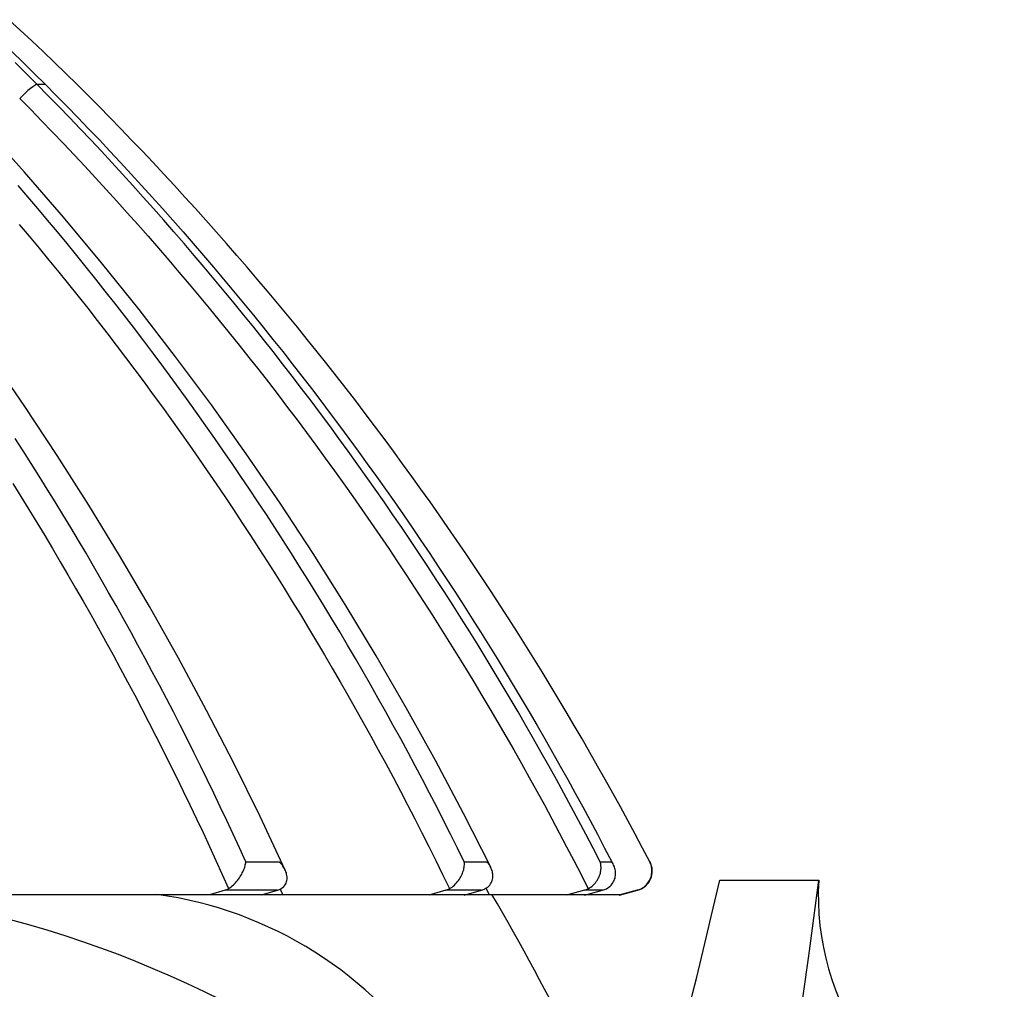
# Paper-space layout '113851LD001' of a CAD drawing. Header units: feet. Extents: x 0 to 34, y 0 to 22.
# Tile 29 of 74: x 6.793 to 6.915, y 10.746 to 10.866. Entities that reach past the tile are written whole.
import ezdxf

# ---------------------------------------------------------------- set-up
doc = ezdxf.new("R2010")
doc.units = ezdxf.units.FT
doc.header["$MEASUREMENT"] = 0
doc.layers.add('LT_P_Text', color=7, linetype='Continuous')

psp = doc.layouts.new('113851LD001')

# ---------------------------------------------------------------- linework, layer by layer
at = {"layer": 'LT_P_Text', "color": 4}
for p, q in [((6.796260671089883, 10.85843436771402), (6.795239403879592, 10.85843464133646)), ((6.800203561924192, 10.85843331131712), (6.80018877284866, 10.8584333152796)), ((6.821108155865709, 10.76209409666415), (6.825252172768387, 10.76209298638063)), ((6.848174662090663, 10.76208684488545), (6.851003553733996, 10.76208608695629)), ((6.865018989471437, 10.76208233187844), (6.866453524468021, 10.76208194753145)), ((6.871169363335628, 10.7620806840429), (6.871193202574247, 10.76208067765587)), ((6.87983708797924, 10.75981179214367), (6.8920917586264, 10.75981179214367)), ((6.776588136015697, 10.75804947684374), (6.867646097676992, 10.75804947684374)), ((6.818548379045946, 10.75858400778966), (6.816596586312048, 10.75798190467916)), ((6.825046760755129, 10.75858226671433), (6.818548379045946, 10.75858400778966)), ((6.823057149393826, 10.75798017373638), (6.825046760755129, 10.75858226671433)), ((6.845881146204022, 10.75857668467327), (6.843770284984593, 10.75797462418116)), ((6.850317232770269, 10.75857549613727), (6.845881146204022, 10.75857668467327)), ((6.848180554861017, 10.75797344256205), (6.850317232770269, 10.75857549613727)), ((6.863055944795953, 10.7585720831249), (6.860845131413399, 10.75797004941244)), ((6.865305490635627, 10.75857148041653), (6.863055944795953, 10.7585720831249)), ((6.86308158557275, 10.75796945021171), (6.865305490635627, 10.75857148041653)), ((6.869591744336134, 10.75857033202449), (6.867342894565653, 10.75796830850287)), ((6.86740141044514, 10.757968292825), (6.869650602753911, 10.75857031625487)), ((6.869650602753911, 10.75857031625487), (6.869591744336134, 10.75857033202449))]:
    psp.add_line(p, q, dxfattribs=at)
at = {"layer": 'LT_P_Text', "color": 4, "flags": 128}
for points in [[(6.800188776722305, 10.8584333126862), (6.798806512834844, 10.85979551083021), (6.797412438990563, 10.86114760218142), (6.796006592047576, 10.8624894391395), (6.794589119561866, 10.86382089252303), (6.793160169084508, 10.86514181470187), (6.791719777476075, 10.86645206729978)], [(6.792125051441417, 10.86249035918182), (6.793515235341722, 10.8611485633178), (6.794893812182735, 10.85979651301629), (6.796260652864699, 10.85843436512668)], [(6.795239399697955, 10.85843463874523), (6.793880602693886, 10.85979674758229), (6.792510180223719, 10.86114875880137)], [(6.825994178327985, 10.76104838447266), (6.822862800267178, 10.76771498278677), (6.819613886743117, 10.77432022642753), (6.816248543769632, 10.78086069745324), (6.8127680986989, 10.7873328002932), (6.809174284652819, 10.79373254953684), (6.805468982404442, 10.80005618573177), (6.801654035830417, 10.80629995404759), (6.797731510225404, 10.81246021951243), (6.793703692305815, 10.81853348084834), (6.789572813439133, 10.8245162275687), (6.785341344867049, 10.83040509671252), (6.781011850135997, 10.8361969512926), (6.776586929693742, 10.84188866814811), (6.772069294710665, 10.84747723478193), (6.767461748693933, 10.85295998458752), (6.762767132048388, 10.85833425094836)], [(6.851448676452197, 10.76141688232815), (6.848089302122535, 10.7680623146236), (6.844604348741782, 10.77464676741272), (6.84099521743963, 10.78116657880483), (6.837263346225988, 10.78761802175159), (6.833410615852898, 10.7939972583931), (6.829438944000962, 10.80030056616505), (6.825350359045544, 10.80652422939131), (6.821147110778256, 10.81266464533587), (6.816831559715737, 10.81871833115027), (6.812406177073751, 10.82468182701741), (6.807873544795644, 10.83055180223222), (6.803236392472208, 10.8363251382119), (6.798497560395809, 10.84199874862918), (6.793659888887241, 10.84756965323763), (6.788726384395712, 10.85303520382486), (6.783700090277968, 10.85839278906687)], [(6.865018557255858, 10.76208328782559), (6.864135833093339, 10.76379294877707), (6.863244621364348, 10.7654984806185), (6.862344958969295, 10.76719989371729), (6.861436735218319, 10.76889719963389), (6.860520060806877, 10.77059040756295), (6.859594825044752, 10.77227952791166), (6.858661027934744, 10.77396457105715), (6.857718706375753, 10.77564554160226), (6.856767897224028, 10.77732228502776), (6.855808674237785, 10.7789946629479), (6.854841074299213, 10.7806626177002), (6.853865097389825, 10.78232608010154), (6.852880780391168, 10.78398499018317), (6.851888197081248, 10.78563928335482), (6.850887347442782, 10.78728889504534), (6.849878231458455, 10.78893376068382), (6.848860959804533, 10.79057381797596), (6.847835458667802, 10.79220900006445), (6.846801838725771, 10.79383924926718), (6.84576013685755, 10.79546449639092), (6.844710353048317, 10.79708468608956), (6.84365252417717, 10.79869974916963), (6.84258672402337, 10.80030962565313), (6.841512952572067, 10.80191426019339), (6.840431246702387, 10.80351358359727), (6.839341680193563, 10.8051075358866), (6.838244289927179, 10.80669605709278), (6.837139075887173, 10.80827908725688), (6.836026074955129, 10.80985656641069), (6.83490539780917, 10.81142843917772), (6.833777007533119, 10.81299463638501), (6.832640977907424, 10.81455510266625), (6.831497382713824, 10.81610978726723), (6.830346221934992, 10.81765862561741), (6.829187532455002, 10.81920156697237), (6.82802142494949, 10.82073854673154), (6.826847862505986, 10.82226950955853), (6.825666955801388, 10.82379439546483), (6.824478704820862, 10.82531314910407), (6.823283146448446, 10.82682571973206), (6.822080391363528, 10.8283320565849), (6.820870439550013, 10.82983209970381), (6.819653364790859, 10.83132580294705), (6.818429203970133, 10.83281311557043), (6.817197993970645, 10.83429398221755), (6.815959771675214, 10.83576834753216), (6.814714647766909, 10.83723617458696), (6.813462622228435, 10.83869739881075), (6.812203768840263, 10.8401519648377), (6.810938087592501, 10.84159983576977), (6.809665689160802, 10.84304094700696), (6.808386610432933, 10.8444752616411), (6.807100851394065, 10.84590272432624), (6.805808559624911, 10.84732329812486), (6.804509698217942, 10.84873694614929), (6.803204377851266, 10.85014361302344), (6.801892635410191, 10.85154325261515), (6.800574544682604, 10.85293583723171), (6.799250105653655, 10.85432131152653), (6.797919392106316, 10.85569962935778), (6.796582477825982, 10.857070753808), (6.795239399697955, 10.85843463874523)], [(6.796260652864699, 10.85843436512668), (6.797611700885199, 10.857070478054), (6.798956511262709, 10.85569935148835), (6.800295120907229, 10.8543210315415), (6.801627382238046, 10.85293555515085), (6.802953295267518, 10.85154296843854), (6.804272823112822, 10.85014332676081), (6.80558585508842, 10.8487366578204), (6.806892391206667, 10.84732300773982), (6.808192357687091, 10.84590243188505), (6.809485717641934, 10.84447496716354), (6.810772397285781, 10.84304065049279), (6.812052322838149, 10.84159953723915), (6.813325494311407, 10.84015167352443), (6.814591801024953, 10.83869710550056), (6.815851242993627, 10.83723588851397), (6.817103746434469, 10.83576806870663), (6.818349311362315, 10.83429370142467), (6.819587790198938, 10.83281283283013), (6.820819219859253, 10.83132552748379), (6.822043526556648, 10.82983181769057), (6.823260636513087, 10.82833176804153), (6.824470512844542, 10.82682542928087), (6.825673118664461, 10.82531284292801), (6.826868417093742, 10.82379407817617), (6.828056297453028, 10.82226918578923), (6.829236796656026, 10.82073822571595), (6.830409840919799, 10.81920124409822), (6.831575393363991, 10.81765830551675), (6.832733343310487, 10.81610946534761), (6.833883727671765, 10.81455477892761), (6.835026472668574, 10.81299430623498), (6.836161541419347, 10.81142810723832), (6.837288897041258, 10.80985623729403), (6.838408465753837, 10.80827875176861), (6.839520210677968, 10.80669571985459), (6.840624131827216, 10.80510719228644), (6.841720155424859, 10.80351323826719), (6.842808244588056, 10.80191391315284), (6.843888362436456, 10.8003092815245), (6.844960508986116, 10.7986994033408), (6.846024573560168, 10.79708433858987), (6.847080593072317, 10.79546414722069), (6.848128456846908, 10.79383889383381), (6.849168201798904, 10.79220864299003), (6.8501997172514, 10.79057345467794), (6.851223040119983, 10.78893339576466), (6.852238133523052, 10.78728852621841), (6.853244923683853, 10.78563891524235), (6.854243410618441, 10.7839846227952), (6.855233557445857, 10.78232571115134), (6.856215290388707, 10.78066224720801), (6.857188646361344, 10.77899429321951), (6.858153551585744, 10.77732191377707), (6.859110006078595, 10.77564517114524), (6.860057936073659, 10.7739641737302), (6.860997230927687, 10.77227910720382), (6.861927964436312, 10.77058997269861), (6.862850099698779, 10.76889675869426), (6.863763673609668, 10.76719945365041), (6.864668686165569, 10.76549804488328), (6.865565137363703, 10.76379252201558), (6.866453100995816, 10.76208287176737)], [(6.871168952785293, 10.76208158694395), (6.870271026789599, 10.76379124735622), (6.86936450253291, 10.76549677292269), (6.868449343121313, 10.76719817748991), (6.867525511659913, 10.7688954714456), (6.866593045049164, 10.77058866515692), (6.865651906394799, 10.77227777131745), (6.864702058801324, 10.7739627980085), (6.863743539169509, 10.77564375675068), (6.862776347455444, 10.77732048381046), (6.861800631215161, 10.77899285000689), (6.860816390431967, 10.78066079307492), (6.859823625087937, 10.78232424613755), (6.85882237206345, 10.78398314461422), (6.857812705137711, 10.7856374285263), (6.856794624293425, 10.78728703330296), (6.855768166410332, 10.78893189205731), (6.854733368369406, 10.79057194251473), (6.853690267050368, 10.79220711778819), (6.852638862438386, 10.7938373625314), (6.851579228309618, 10.79546260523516), (6.850511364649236, 10.79708279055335), (6.849435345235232, 10.79869785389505), (6.84835120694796, 10.8003077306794), (6.847258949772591, 10.80191236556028), (6.846158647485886, 10.80351168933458), (6.845050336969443, 10.80510564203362), (6.843934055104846, 10.80669416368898), (6.842809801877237, 10.80827719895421), (6.841677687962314, 10.80985468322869), (6.840537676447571, 10.81142656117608), (6.83938987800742, 10.81299276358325), (6.838234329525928, 10.81455323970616), (6.837071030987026, 10.81610792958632), (6.835900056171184, 10.8176567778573), (6.834721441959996, 10.81919972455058), (6.833535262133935, 10.82073671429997), (6.83234151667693, 10.82226768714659), (6.831140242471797, 10.82379258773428), (6.829931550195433, 10.82531135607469), (6.828715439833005, 10.82682393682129), (6.82749194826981, 10.82833028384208), (6.826261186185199, 10.82983034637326), (6.825023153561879, 10.83132405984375), (6.823777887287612, 10.83281138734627), (6.82252549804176, 10.8342922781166), (6.82126598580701, 10.83576666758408), (6.819999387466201, 10.8372345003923), (6.818725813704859, 10.83869574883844), (6.817445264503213, 10.84015033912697), (6.816157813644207, 10.84159822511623), (6.814863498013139, 10.8430393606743), (6.813562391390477, 10.84447369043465), (6.812254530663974, 10.84590117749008), (6.810939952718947, 10.84732177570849), (6.809618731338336, 10.84873543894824), (6.808290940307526, 10.85014213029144), (6.806956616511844, 10.85154180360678), (6.805615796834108, 10.85293440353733), (6.804268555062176, 10.85431990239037), (6.802914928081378, 10.85569825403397), (6.801554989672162, 10.85706940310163), (6.800188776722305, 10.8584333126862)], [(6.79308322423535, 10.8566916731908), (6.794445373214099, 10.85530824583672), (6.795801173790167, 10.85391732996), (6.797150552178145, 10.85251896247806), (6.798493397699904, 10.8511131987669), (6.799829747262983, 10.84970007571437), (6.801159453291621, 10.84827964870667), (6.802482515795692, 10.84685195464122), (6.803798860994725, 10.84541704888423), (6.805108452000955, 10.8439749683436), (6.806411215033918, 10.84252576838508), (6.807707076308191, 10.8410694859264), (6.808996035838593, 10.83960617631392), (6.810277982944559, 10.83813588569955), (6.811552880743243, 10.83665866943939), (6.812820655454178, 10.83517458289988), (6.814081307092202, 10.83368368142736), (6.815334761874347, 10.83218601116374), (6.816580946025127, 10.83068164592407), (6.817819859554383, 10.829170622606), (6.819051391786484, 10.82765300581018), (6.820275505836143, 10.82612884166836), (6.821492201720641, 10.82459819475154), (6.822701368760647, 10.82306111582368), (6.823902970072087, 10.82151765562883), (6.825096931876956, 10.81996787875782), (6.826283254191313, 10.81841184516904), (6.827461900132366, 10.81684961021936), (6.828632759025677, 10.81528124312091), (6.829795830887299, 10.81370680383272), (6.830951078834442, 10.81212634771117), (6.832098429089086, 10.81053993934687), (6.833237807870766, 10.80894763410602), (6.834369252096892, 10.80734950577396), (6.835492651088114, 10.80574560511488), (6.836608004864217, 10.80413600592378), (6.837715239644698, 10.80252076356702), (6.838814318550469, 10.80089994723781), (6.839905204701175, 10.79927362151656), (6.840987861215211, 10.79764184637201), (6.84206225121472, 10.79600469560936), (6.843128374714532, 10.79436222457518), (6.844186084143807, 10.79271450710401), (6.845235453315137, 10.79106160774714), (6.846276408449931, 10.7894035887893), (6.847308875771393, 10.78774051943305), (6.84833285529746, 10.78607246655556), (6.84934831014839, 10.78439949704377), (6.850355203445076, 10.78272168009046), (6.851353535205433, 10.78103908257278), (6.852343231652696, 10.77935177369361), (6.8533242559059, 10.77765981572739), (6.854296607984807, 10.77596328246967), (6.85526025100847, 10.77426223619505), (6.85621511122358, 10.77255683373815), (6.857161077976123, 10.77084722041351), (6.858098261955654, 10.76913338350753), (6.859026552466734, 10.76741531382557), (6.859946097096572, 10.76569299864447), (6.860856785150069, 10.76396642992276), (6.861758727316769, 10.76223559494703), (6.862651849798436, 10.76050048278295), (6.863536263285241, 10.75876108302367)], [(6.848174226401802, 10.7620878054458), (6.847331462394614, 10.76379745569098), (6.846480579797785, 10.76550297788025), (6.845621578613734, 10.767204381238), (6.844754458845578, 10.76890167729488), (6.843879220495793, 10.77059487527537), (6.84299586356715, 10.77228398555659), (6.842104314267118, 10.77396901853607), (6.841204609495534, 10.7756499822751), (6.840296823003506, 10.77732671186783), (6.839380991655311, 10.77899908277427), (6.838457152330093, 10.78066702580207), (6.837525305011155, 10.7823304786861), (6.836585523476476, 10.78398937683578), (6.835637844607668, 10.78564366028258), (6.834682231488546, 10.78729325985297), (6.833718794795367, 10.78893811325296), (6.83274749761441, 10.79057816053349), (6.831768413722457, 10.79221333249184), (6.830781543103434, 10.79384356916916), (6.829786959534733, 10.79546880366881), (6.828784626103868, 10.79708898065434), (6.827774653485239, 10.79870403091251), (6.826757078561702, 10.80031389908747), (6.825731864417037, 10.80191851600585), (6.824699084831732, 10.80351782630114), (6.823658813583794, 10.80511176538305), (6.822611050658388, 10.80670027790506), (6.821555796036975, 10.80828329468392), (6.820493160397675, 10.80986076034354), (6.819423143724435, 10.81143261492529), (6.818345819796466, 10.81299879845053), (6.81726118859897, 10.81455925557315), (6.816169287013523, 10.81611392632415), (6.815070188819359, 10.81766275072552), (6.813963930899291, 10.81920567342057), (6.812850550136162, 10.82074263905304), (6.811730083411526, 10.82227358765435), (6.810602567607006, 10.8237984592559), (6.809468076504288, 10.82531720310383), (6.808326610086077, 10.82682975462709), (6.807178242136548, 10.82833607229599), (6.806023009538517, 10.8298361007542), (6.804860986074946, 10.83132979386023), (6.803692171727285, 10.83281708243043), (6.802516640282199, 10.83429793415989), (6.801334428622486, 10.83577229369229), (6.800145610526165, 10.83724009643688), (6.798950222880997, 10.83870130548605), (6.797748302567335, 10.84015585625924), (6.796539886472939, 10.84160371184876), (6.795325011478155, 10.84304480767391), (6.794103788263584, 10.84447909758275), (6.792876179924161, 10.84590655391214)], [(6.793035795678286, 10.84107343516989), (6.794266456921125, 10.83961014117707), (6.795490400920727, 10.83813986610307), (6.79670766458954, 10.83666266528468), (6.797918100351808, 10.8351785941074), (6.799121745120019, 10.83368770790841), (6.800318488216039, 10.83219006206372), (6.801508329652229, 10.83068570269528), (6.802691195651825, 10.82917469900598), (6.80386701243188, 10.82765709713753), (6.805035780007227, 10.8261329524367), (6.8061974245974, 10.82460232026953), (6.807351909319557, 10.82306525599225), (6.808499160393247, 10.82152181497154), (6.809639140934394, 10.81997204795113), (6.810771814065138, 10.81841602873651), (6.811897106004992, 10.81685381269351), (6.813015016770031, 10.8152854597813), (6.814125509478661, 10.81371102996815), (6.815228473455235, 10.81213058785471), (6.816323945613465, 10.8105441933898), (6.817411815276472, 10.80895190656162), (6.818492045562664, 10.80735378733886), (6.819564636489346, 10.80574990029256), (6.820629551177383, 10.80414031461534), (6.821686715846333, 10.80252508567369), (6.822736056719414, 10.80090428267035), (6.823777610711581, 10.79927797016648), (6.824811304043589, 10.7976462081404), (6.825837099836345, 10.79600906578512), (6.826854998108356, 10.7943666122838), (6.827864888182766, 10.79271890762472), (6.828866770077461, 10.79106601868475), (6.829860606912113, 10.78940801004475), (6.830846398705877, 10.78774495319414), (6.831824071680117, 10.78607691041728), (6.832793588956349, 10.78440395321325), (6.833754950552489, 10.78272614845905), (6.834708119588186, 10.78104356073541), (6.835653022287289, 10.77935626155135), (6.836589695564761, 10.77766431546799), (6.837518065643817, 10.77596779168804), (6.838438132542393, 10.77426675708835), (6.839349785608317, 10.77256136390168), (6.840252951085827, 10.77085175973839), (6.841147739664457, 10.76913793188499), (6.842034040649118, 10.76741987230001), (6.842911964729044, 10.76569756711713), (6.843781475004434, 10.7639710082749), (6.844642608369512, 10.76224018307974), (6.845495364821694, 10.76050508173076), (6.846339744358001, 10.75876569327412)], [(6.821107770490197, 10.76209505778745), (6.820328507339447, 10.76380469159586), (6.819541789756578, 10.76551019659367), (6.818747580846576, 10.76721158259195), (6.81794584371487, 10.76890886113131), (6.817136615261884, 10.77060204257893), (6.816319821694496, 10.77229113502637), (6.815495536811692, 10.77397615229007), (6.814663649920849, 10.77565709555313), (6.813824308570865, 10.77733380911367), (6.812977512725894, 10.77900615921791), (6.812123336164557, 10.78067408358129), (6.811261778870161, 10.78233751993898), (6.810392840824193, 10.78399639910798), (6.809516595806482, 10.78565066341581), (6.808633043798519, 10.78730024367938), (6.807742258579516, 10.78894507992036), (6.806844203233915, 10.79058510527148), (6.805938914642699, 10.79222025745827), (6.805026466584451, 10.79385047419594), (6.804106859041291, 10.79547568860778), (6.803180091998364, 10.79709584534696), (6.802246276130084, 10.79871087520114), (6.801305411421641, 10.80032072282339), (6.800357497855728, 10.80192532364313), (6.799402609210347, 10.80352461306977), (6.798440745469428, 10.8051185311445), (6.797471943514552, 10.80670701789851), (6.796496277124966, 10.80829001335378), (6.795513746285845, 10.80986746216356), (6.794524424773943, 10.81143929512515), (6.793528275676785, 10.8130054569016), (6.792525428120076, 10.81456588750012)], [(6.792225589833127, 10.80895865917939), (6.793224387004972, 10.80736056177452), (6.794216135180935, 10.80575670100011), (6.79520072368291, 10.80414713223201), (6.796178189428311, 10.80253192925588), (6.797148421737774, 10.80091114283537), (6.79811145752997, 10.7992848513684), (6.799067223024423, 10.79765311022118), (6.80001568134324, 10.79601599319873), (6.800956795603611, 10.79437355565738), (6.801890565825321, 10.79272587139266), (6.802816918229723, 10.7910730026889), (6.803735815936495, 10.78941501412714), (6.804647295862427, 10.78775197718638), (6.805551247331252, 10.78608395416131), (6.8064476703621, 10.78441101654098), (6.807336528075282, 10.78273323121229), (6.808217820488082, 10.78105066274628), (6.809091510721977, 10.77936338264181), (6.809957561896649, 10.77767145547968), (6.810815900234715, 10.77597494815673), (6.811666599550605, 10.77427393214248), (6.812509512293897, 10.77256855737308), (6.813344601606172, 10.77085897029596), (6.814171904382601, 10.76914516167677), (6.814991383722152, 10.76742711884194), (6.815803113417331, 10.76570483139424), (6.816607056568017, 10.76397829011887), (6.817403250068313, 10.76224748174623), (6.818191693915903, 10.76051239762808), (6.818972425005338, 10.75877302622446)], [(6.818972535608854, 10.75877269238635), (6.819123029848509, 10.75886828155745), (6.819272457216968, 10.75897566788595), (6.819420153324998, 10.75909398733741), (6.819565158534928, 10.75922212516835), (6.819705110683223, 10.75935741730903), (6.819839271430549, 10.75949842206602), (6.819967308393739, 10.75964400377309), (6.820088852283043, 10.75979299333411), (6.820203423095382, 10.75994414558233), (6.820310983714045, 10.76009664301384), (6.820411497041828, 10.76024974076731), (6.820504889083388, 10.76040269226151), (6.820591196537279, 10.76055475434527), (6.820670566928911, 10.76070568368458), (6.820743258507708, 10.76085535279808), (6.820809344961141, 10.76100335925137), (6.820868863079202, 10.76114930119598), (6.820921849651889, 10.76129277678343), (6.82096841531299, 10.76143356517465), (6.821008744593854, 10.76157182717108), (6.821042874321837, 10.76170730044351), (6.821070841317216, 10.76183969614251), (6.821092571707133, 10.76196872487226), (6.821108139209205, 10.76209409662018)], [(6.825479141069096, 10.75877094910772), (6.825625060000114, 10.75886653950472), (6.82575537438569, 10.75897393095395), (6.825869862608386, 10.75909225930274), (6.825968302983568, 10.75922040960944), (6.826049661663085, 10.75935571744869), (6.826114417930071, 10.759496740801), (6.826163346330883, 10.75964234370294), (6.826197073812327, 10.75979135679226), (6.826216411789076, 10.75994253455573), (6.826222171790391, 10.76009505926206), (6.826215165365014, 10.76024818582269), (6.826196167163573, 10.76040116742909), (6.826166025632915, 10.76055326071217), (6.826125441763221, 10.7607042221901), (6.826074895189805, 10.76085392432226), (6.826015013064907, 10.76100196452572), (6.825946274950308, 10.76114794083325), (6.825869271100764, 10.76129145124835), (6.825784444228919, 10.76143227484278), (6.825691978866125, 10.76157057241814), (6.825592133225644, 10.76170608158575), (6.825485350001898, 10.76183851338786), (6.825371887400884, 10.76196757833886), (6.825252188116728, 10.76209298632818)], [(6.846339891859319, 10.75876536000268), (6.846501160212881, 10.75886094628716), (6.846658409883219, 10.75896833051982), (6.846811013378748, 10.75908664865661), (6.846958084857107, 10.75921478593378), (6.847097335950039, 10.75935007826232), (6.847228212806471, 10.75949108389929), (6.847350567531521, 10.75963666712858), (6.847464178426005, 10.75978565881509), (6.847568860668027, 10.75993681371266), (6.847664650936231, 10.76008931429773), (6.847751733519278, 10.76024241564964), (6.847830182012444, 10.76039537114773), (6.847900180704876, 10.76054743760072), (6.847962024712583, 10.76069837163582), (6.848016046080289, 10.76084804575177), (6.848062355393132, 10.76099605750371), (6.848101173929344, 10.76114200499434), (6.848132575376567, 10.76128548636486), (6.8481568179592, 10.76142628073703), (6.848174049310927, 10.76156454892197), (6.848184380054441, 10.76170002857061), (6.848187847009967, 10.7618324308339), (6.84818459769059, 10.76196146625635), (6.848174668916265, 10.76208684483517)], [(6.850781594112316, 10.75876416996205), (6.850939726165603, 10.75885975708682), (6.851083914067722, 10.75896714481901), (6.85121389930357, 10.7590854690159), (6.851329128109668, 10.75921361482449), (6.85142838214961, 10.75934891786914), (6.851511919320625, 10.75948993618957), (6.85158025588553, 10.75963553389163), (6.851633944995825, 10.75978454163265), (6.851673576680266, 10.7599357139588), (6.85169988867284, 10.76008823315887), (6.851713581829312, 10.76024135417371), (6.851715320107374, 10.76039433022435), (6.851705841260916, 10.76054641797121), (6.851685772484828, 10.76069737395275), (6.851655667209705, 10.76084707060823), (6.851615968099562, 10.7609951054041), (6.851567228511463, 10.76114107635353), (6.851509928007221, 10.76128458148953), (6.85144447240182, 10.76142539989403), (6.851371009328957, 10.76156369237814), (6.851289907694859, 10.76169919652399), (6.851201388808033, 10.76183162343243), (6.851105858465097, 10.76196068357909), (6.851003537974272, 10.76208608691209)], [(6.863536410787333, 10.7587607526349), (6.863703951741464, 10.75885633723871), (6.863864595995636, 10.7589637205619), (6.864017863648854, 10.75908203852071), (6.864162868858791, 10.75921017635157), (6.864297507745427, 10.7593454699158), (6.864421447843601, 10.75948647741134), (6.864534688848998, 10.75963206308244), (6.864637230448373, 10.75978105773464), (6.864729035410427, 10.75993221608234), (6.864810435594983, 10.76008472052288), (6.864881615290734, 10.76023782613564), (6.864942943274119, 10.76039078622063), (6.864994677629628, 10.76054285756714), (6.86503726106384, 10.76069379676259), (6.865071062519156, 10.76084347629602), (6.865096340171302, 10.76099149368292), (6.86511331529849, 10.76113744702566), (6.865122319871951, 10.76128093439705), (6.865123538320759, 10.76142173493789), (6.865117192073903, 10.76156000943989), (6.865103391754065, 10.76169549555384), (6.865082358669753, 10.76182790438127), (6.86505416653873, 10.76195694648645), (6.865018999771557, 10.76208233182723)], [(6.865788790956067, 10.75876014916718), (6.865954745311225, 10.75885573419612), (6.866108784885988, 10.75896311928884), (6.866250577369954, 10.75908144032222), (6.866379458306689, 10.75920958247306), (6.866493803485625, 10.75934488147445), (6.866593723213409, 10.75948589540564), (6.866679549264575, 10.75963148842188), (6.8667517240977, 10.75978049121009), (6.86681057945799, 10.75993165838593), (6.8668567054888, 10.76008417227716), (6.866890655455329, 10.76023728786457), (6.866913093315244, 10.76039025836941), (6.866924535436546, 10.7605423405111), (6.866925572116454, 10.7606932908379), (6.866916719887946, 10.76084298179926), (6.866898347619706, 10.76099101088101), (6.866870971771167, 10.7611369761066), (6.866834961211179, 10.76128047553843), (6.86679068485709, 10.76142128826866), (6.866738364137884, 10.76155957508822), (6.866678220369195, 10.76169507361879), (6.866610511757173, 10.76182749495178), (6.866535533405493, 10.76195654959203), (6.86645350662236, 10.76208194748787)], [(6.870080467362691, 10.7587589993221), (6.870249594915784, 10.75885458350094), (6.8704091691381, 10.75896196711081), (6.870558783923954, 10.75908028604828), (6.870697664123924, 10.75920842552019), (6.870823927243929, 10.7593437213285), (6.87093746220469, 10.75948473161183), (6.871038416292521, 10.75963032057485), (6.871127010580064, 10.75977931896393), (6.871203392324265, 10.75993048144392), (6.871268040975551, 10.76008299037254), (6.871321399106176, 10.76023610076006), (6.871363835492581, 10.76038906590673), (6.871395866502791, 10.76054114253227), (6.87141800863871, 10.76069208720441), (6.871430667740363, 10.76084177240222), (6.871434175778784, 10.76098979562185), (6.871428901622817, 10.76113575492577), (6.871415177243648, 10.76127924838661), (6.871393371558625, 10.76142005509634), (6.871363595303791, 10.76155833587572), (6.871326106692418, 10.76169382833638), (6.871281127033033, 10.76182624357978), (6.871228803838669, 10.76195529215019), (6.871169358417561, 10.76208068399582)], [(6.825354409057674, 10.75870397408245), (6.825368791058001, 10.75867380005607), (6.825383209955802, 10.75864362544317), (6.8253975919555, 10.7586134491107), (6.825411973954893, 10.75858327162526), (6.825426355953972, 10.75855309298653), (6.825440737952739, 10.75852291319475), (6.825455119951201, 10.75849273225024), (6.8254695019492, 10.75846254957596), (6.825483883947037, 10.75843236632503), (6.825498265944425, 10.75840218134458), (6.825512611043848, 10.75837199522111), (6.825526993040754, 10.75834180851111), (6.825541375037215, 10.75831162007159), (6.825555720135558, 10.75828142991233), (6.825570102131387, 10.75825123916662), (6.825584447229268, 10.75822104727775), (6.82559879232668, 10.7581908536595), (6.825613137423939, 10.75816065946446), (6.825627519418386, 10.75813046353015), (6.825641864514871, 10.7581002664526), (6.825656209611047, 10.75807006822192), (6.825670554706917, 10.75803986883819), (6.825684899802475, 10.75800966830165), (6.825699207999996, 10.75797946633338)], [(6.851307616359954, 10.7579726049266), (6.851289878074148, 10.7580080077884), (6.851272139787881, 10.75804340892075), (6.851254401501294, 10.75807880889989), (6.851236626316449, 10.75811420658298), (6.851218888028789, 10.75814960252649), (6.851201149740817, 10.75818499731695), (6.851183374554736, 10.75822039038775), (6.851165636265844, 10.75825578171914), (6.851147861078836, 10.75829117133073), (6.851130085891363, 10.75832655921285), (6.85111231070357, 10.75836194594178), (6.85109453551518, 10.75839733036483), (6.85107676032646, 10.75843271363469), (6.851058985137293, 10.75846809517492), (6.85104120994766, 10.75850347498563), (6.851023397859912, 10.7585388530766), (6.851005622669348, 10.75857422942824), (6.850987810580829, 10.75860960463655), (6.850970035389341, 10.75864497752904), (6.850952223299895, 10.75868034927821), (6.85093441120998, 10.75871571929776), (6.850916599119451, 10.75875108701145), (6.850898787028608, 10.75878645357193), (6.850880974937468, 10.75882181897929)]]:
    psp.add_lwpolyline(points, dxfattribs=at)
at = {"layer": 'LT_P_Text', "color": 4}
for centre, radius, start, end in [((6.8690153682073, 10.76094358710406), 0.002456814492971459, 284.9846490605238, 27.5699550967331), ((6.757225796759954, 10.62458985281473), 0.1348568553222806, 25.29929585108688, 153.1202134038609), ((4.581605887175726, 11.05927305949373), 2.329811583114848, 337.7637490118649, 352.6150826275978), ((4.61215797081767, 11.29427735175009), 2.329811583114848, 345.3305684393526, 346.7380788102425), ((6.92568560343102, 10.75799355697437), 0.03364301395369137, 176.9019427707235, 251.6535442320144), ((6.803384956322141, 10.7093730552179), 0.0491362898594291, 33.22559268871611, 82.15500894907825), ((6.599031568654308, 10.60985040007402), 0.2928324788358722, 26.18999651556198, 30.40361950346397)]:
    psp.add_arc(centre, radius, start, end, dxfattribs=at)
for centre, major_axis, ratio, start_param, end_param in [((6.793535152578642, 10.85669155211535), (0.001746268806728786, 0.001728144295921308), 0.1305480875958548, 0.1255998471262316, 1.701886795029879), ((6.817997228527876, 10.76095725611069), (6.582405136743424e-07, 0.002456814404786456), 0.867765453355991, 3.40339204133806, 3.617059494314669), ((6.824484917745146, 10.76095551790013), (6.582406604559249e-07, 0.002456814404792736), 0.8845809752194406, 3.40339204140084, 3.617059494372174), ((6.845285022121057, 10.76094994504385), (6.582405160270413e-07, 0.002456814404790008), 0.9384930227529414, 3.403392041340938, 3.617059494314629), ((6.849713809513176, 10.76094875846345), (6.582408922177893e-07, 0.00245681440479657), 0.9499720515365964, 3.403392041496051, 3.617059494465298), ((6.862431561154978, 10.76094535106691), (6.582406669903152e-07, 0.002456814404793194), 0.982935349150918, 3.403392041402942, 3.617059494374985), ((6.864677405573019, 10.76094474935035), (6.582404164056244e-07, 0.002456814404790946), 0.9887563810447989, 3.403392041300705, 3.617059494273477), ((6.868956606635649, 10.76094360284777), (0.001737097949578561, 0.00173709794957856), 0.9999999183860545, 4.188484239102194, 4.402127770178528)]:
    psp.add_ellipse(centre, major_axis=major_axis, ratio=ratio, start_param=start_param, end_param=end_param, dxfattribs=at)

doc.saveas('drawing.dxf')
